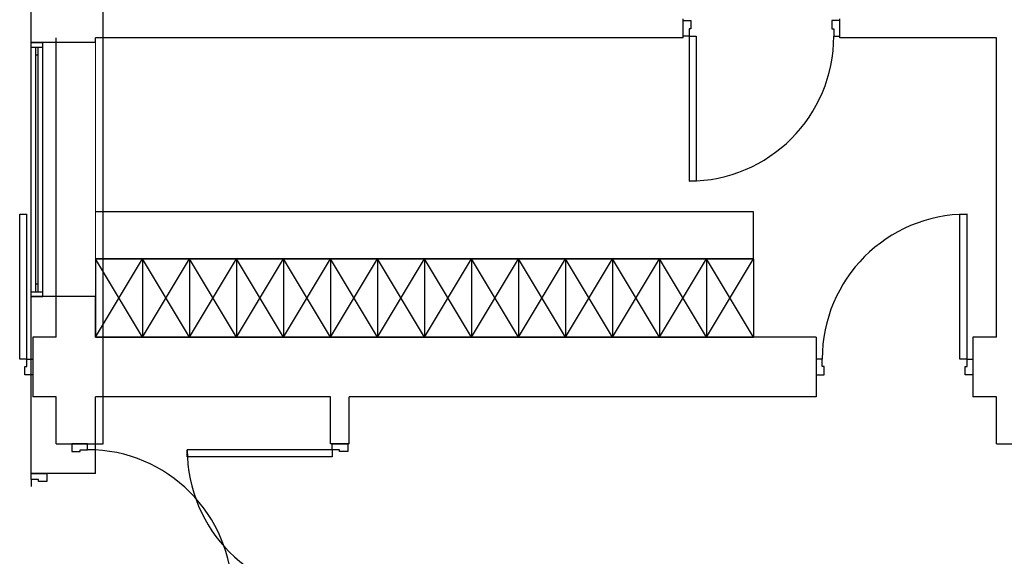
# Model space of a CAD drawing. Header units: millimetres. Extents: x 226749 to 325316, y -44191 to 40236.
# Tile 5 of 164: x 228000 to 234283, y 30582 to 34005. Entities that reach past the tile are written whole.
import ezdxf

# ---------------------------------------------------------------- set-up
doc = ezdxf.new("R2010")
doc.units = ezdxf.units.MM
doc.header["$LTSCALE"] = 100

msp = doc.modelspace()

# ---------------------------------------------------------------- linework, layer by layer
at = {"ltscale": 2}
for p, q in [((228073.43, 33860), (228073.43, 35980)), ((228533.43, 31300), (228533.43, 35380)), ((232233.43, 33890), (232233.43, 34010)), ((233233.43, 33890), (233233.43, 34010)), ((228233.43, 31980), (228233.43, 33890)), ((232233.43, 33890), (228483.43, 33890)), ((228483.43, 33860), (228483.43, 33890)), ((234233.43, 33890), (233233.43, 33890)), ((234233.43, 31980), (234233.43, 33890)), ((228483.43, 33860), (228073.43, 33860)), ((228073.43, 31110), (228073.43, 32240)), ((228483.43, 32240), (228073.43, 32240)), ((228483.43, 31980), (228483.43, 32240)), ((228233.43, 31980), (228083.43, 31980)), ((228083.43, 31980), (228083.43, 31600)), ((233083.43, 31980), (228483.43, 31980)), ((233083.43, 31980), (233083.43, 31600)), ((234233.43, 31980), (234083.43, 31980)), ((234083.43, 31980), (234083.43, 31600)), ((228233.43, 31600), (228083.43, 31600)), ((228233.43, 31300), (228233.43, 31600)), ((229983.43, 31600), (228483.43, 31600)), ((228483.43, 31110), (228483.43, 31600)), ((229983.43, 31300), (229983.43, 31600)), ((233083.43, 31600), (230103.43, 31600)), ((230103.43, 31300), (230103.43, 31600)), ((234233.43, 31600), (234083.43, 31600)), ((234233.43, 31300), (234233.43, 31600)), ((228233.43, 31300), (228533.43, 31300)), ((230103.43, 31300), (229983.43, 31300)), ((234233.43, 31300), (234533.43, 31300)), ((228483.43, 31110), (228073.43, 31110))]:
    msp.add_line(p, q, dxfattribs=at)
at = {"ltscale": 0.03}
for p, q in [((232233.43, 34000), (232283.43, 34000)), ((232233.43, 33900), (232233.43, 34000)), ((232283.43, 34000), (232283.43, 33947)), ((233233.43, 34000), (233183.43, 34000)), ((233183.43, 34000), (233183.43, 33947)), ((233233.43, 33900), (233233.43, 34000)), ((232283.43, 33947), (232271.43, 33947)), ((232271.43, 33947), (232271.43, 33900)), ((233183.43, 33947), (233195.43, 33947)), ((233195.43, 33947), (233195.43, 33900)), ((232271.43, 33900), (232233.43, 33900)), ((232271.43, 33900), (232271.43, 32976)), ((232271.43, 33900), (232316.43, 33900)), ((232316.43, 33900), (232316.43, 32976)), ((233195.43, 33900), (233233.43, 33900)), ((232316.43, 32976), (232271.43, 32976)), ((228000.43, 31840), (228000.43, 32764)), ((228000.43, 32764), (228045.43, 32764)), ((228045.43, 31840), (228045.43, 32764)), ((234000.43, 31840), (234000.43, 32764)), ((234000.43, 32764), (234045.43, 32764)), ((234045.43, 31840), (234045.43, 32764)), ((228045.43, 31840), (228000.43, 31840)), ((228033.43, 31740), (228033.43, 31793)), ((228033.43, 31793), (228045.43, 31793)), ((228045.43, 31793), (228045.43, 31840)), ((228045.43, 31840), (228083.43, 31840)), ((228083.43, 31840), (228083.43, 31740)), ((233121.43, 31840), (233083.43, 31840)), ((233083.43, 31840), (233083.43, 31740)), ((233121.43, 31793), (233121.43, 31840)), ((233133.43, 31793), (233121.43, 31793)), ((233133.43, 31740), (233133.43, 31793)), ((234045.43, 31840), (234000.43, 31840)), ((234033.43, 31740), (234033.43, 31793)), ((234033.43, 31793), (234045.43, 31793)), ((234045.43, 31793), (234045.43, 31840)), ((234045.43, 31840), (234083.43, 31840)), ((234083.43, 31840), (234083.43, 31740)), ((228083.43, 31740), (228033.43, 31740)), ((233083.43, 31740), (233133.43, 31740)), ((234083.43, 31740), (234033.43, 31740)), ((228333.43, 31300), (228333.43, 31250)), ((228433.43, 31300), (228333.43, 31300)), ((228433.43, 31262), (228433.43, 31300)), ((229993.43, 31262), (229993.43, 31300)), ((229993.43, 31300), (230093.43, 31300)), ((230093.43, 31300), (230093.43, 31250)), ((228333.43, 31250), (228386.43, 31250)), ((228386.43, 31250), (228386.43, 31262)), ((228386.43, 31262), (228433.43, 31262)), ((229993.43, 31262), (229069.43, 31262)), ((229069.43, 31217), (229069.43, 31262)), ((230040.43, 31262), (229993.43, 31262)), ((229993.43, 31262), (229993.43, 31217)), ((230040.43, 31250), (230040.43, 31262)), ((230093.43, 31250), (230040.43, 31250)), ((229993.43, 31217), (229069.43, 31217)), ((228073.43, 31072), (228073.43, 31110)), ((228073.43, 31110), (228173.43, 31110)), ((228173.43, 31110), (228173.43, 31060)), ((228120.43, 31072), (228073.43, 31072)), ((228073.43, 31072), (228073.43, 31027)), ((228120.43, 31060), (228120.43, 31072)), ((228173.43, 31060), (228120.43, 31060))]:
    msp.add_line(p, q, dxfattribs=at)
for p, q in [((228073.43, 33860), (228148.43, 33860)), ((228073.43, 32240), (228073.43, 33860)), ((228073.43, 33830), (228148.43, 33830)), ((228103.43, 32270), (228103.43, 33830)), ((228118.43, 32270), (228118.43, 33830)), ((228148.43, 32240), (228148.43, 33860)), ((228103.43, 33780), (228118.43, 33780)), ((232683.43, 32780), (228483.43, 32780)), ((232683.43, 32480), (232683.43, 32780)), ((228783.43, 31980), (228483.43, 32480)), ((228483.43, 32480), (228783.43, 32480)), ((228783.43, 32480), (228483.43, 32480)), ((228483.43, 32480), (228483.43, 31980)), ((228483.43, 31980), (228783.43, 32480)), ((229083.43, 31980), (228783.43, 32480)), ((228783.43, 32480), (229083.43, 32480)), ((229083.43, 32480), (228783.43, 32480)), ((228783.43, 32480), (228783.43, 31980)), ((228783.43, 31980), (229083.43, 32480)), ((228783.43, 32480), (228783.43, 31980)), ((229083.43, 32480), (229083.43, 31980)), ((229383.43, 31980), (229083.43, 32480)), ((229083.43, 32480), (229383.43, 32480)), ((229383.43, 32480), (229083.43, 32480)), ((229083.43, 32480), (229083.43, 31980)), ((229083.43, 31980), (229383.43, 32480)), ((229683.43, 31980), (229383.43, 32480)), ((229383.43, 32480), (229683.43, 32480)), ((229683.43, 32480), (229383.43, 32480)), ((229383.43, 32480), (229383.43, 31980)), ((229383.43, 31980), (229683.43, 32480)), ((229383.43, 32480), (229383.43, 31980)), ((229683.43, 32480), (229683.43, 31980)), ((229983.43, 31980), (229683.43, 32480)), ((229683.43, 32480), (229983.43, 32480)), ((229983.43, 32480), (229683.43, 32480)), ((229683.43, 32480), (229683.43, 31980)), ((229683.43, 31980), (229983.43, 32480)), ((230283.43, 31980), (229983.43, 32480)), ((229983.43, 32480), (230283.43, 32480)), ((230283.43, 32480), (229983.43, 32480)), ((229983.43, 32480), (229983.43, 31980)), ((229983.43, 31980), (230283.43, 32480)), ((229983.43, 32480), (229983.43, 31980)), ((230283.43, 32480), (230283.43, 31980)), ((230583.43, 31980), (230283.43, 32480)), ((230283.43, 32480), (230583.43, 32480)), ((230583.43, 32480), (230283.43, 32480)), ((230283.43, 32480), (230283.43, 31980)), ((230283.43, 31980), (230583.43, 32480)), ((230883.43, 31980), (230583.43, 32480)), ((230583.43, 32480), (230883.43, 32480)), ((230883.43, 32480), (230583.43, 32480)), ((230583.43, 32480), (230583.43, 31980)), ((230583.43, 31980), (230883.43, 32480)), ((230583.43, 32480), (230583.43, 31980)), ((230883.43, 32480), (230883.43, 31980)), ((231183.43, 31980), (230883.43, 32480)), ((230883.43, 32480), (231183.43, 32480)), ((231183.43, 32480), (230883.43, 32480)), ((230883.43, 32480), (230883.43, 31980)), ((230883.43, 31980), (231183.43, 32480)), ((231483.43, 31980), (231183.43, 32480)), ((231183.43, 32480), (231483.43, 32480)), ((231483.43, 32480), (231183.43, 32480)), ((231183.43, 32480), (231183.43, 31980)), ((231183.43, 31980), (231483.43, 32480)), ((231183.43, 32480), (231183.43, 31980)), ((231483.43, 32480), (231483.43, 31980)), ((231783.43, 31980), (231483.43, 32480)), ((231483.43, 32480), (231783.43, 32480)), ((231783.43, 32480), (231483.43, 32480)), ((231483.43, 32480), (231483.43, 31980)), ((231483.43, 31980), (231783.43, 32480)), ((232083.43, 31980), (231783.43, 32480)), ((231783.43, 32480), (232083.43, 32480)), ((232083.43, 32480), (231783.43, 32480)), ((231783.43, 32480), (231783.43, 31980)), ((231783.43, 31980), (232083.43, 32480)), ((231783.43, 32480), (231783.43, 31980)), ((232083.43, 32480), (232083.43, 31980)), ((232383.43, 31980), (232083.43, 32480)), ((232083.43, 32480), (232383.43, 32480)), ((232383.43, 32480), (232083.43, 32480)), ((232083.43, 32480), (232083.43, 31980)), ((232083.43, 31980), (232383.43, 32480)), ((232683.43, 31980), (232383.43, 32480)), ((232383.43, 32480), (232683.43, 32480)), ((232683.43, 32480), (232383.43, 32480)), ((232383.43, 32480), (232383.43, 31980)), ((232383.43, 31980), (232683.43, 32480)), ((232383.43, 32480), (232383.43, 31980)), ((232683.43, 32480), (232683.43, 31980)), ((228103.43, 32320), (228118.43, 32320)), ((228073.43, 32270), (228148.43, 32270)), ((228073.43, 32240), (228148.43, 32240)), ((228483.43, 31980), (228783.43, 31980)), ((228783.43, 31980), (228483.43, 31980)), ((228783.43, 31980), (229083.43, 31980)), ((229083.43, 31980), (228783.43, 31980)), ((229083.43, 31980), (229383.43, 31980)), ((229383.43, 31980), (229083.43, 31980)), ((229383.43, 31980), (229683.43, 31980)), ((229683.43, 31980), (229383.43, 31980)), ((229683.43, 31980), (229983.43, 31980)), ((229983.43, 31980), (229683.43, 31980)), ((229983.43, 31980), (230283.43, 31980)), ((230283.43, 31980), (229983.43, 31980)), ((230283.43, 31980), (230583.43, 31980)), ((230583.43, 31980), (230283.43, 31980)), ((230583.43, 31980), (230883.43, 31980)), ((230883.43, 31980), (230583.43, 31980)), ((230883.43, 31980), (231183.43, 31980)), ((231183.43, 31980), (230883.43, 31980)), ((231183.43, 31980), (231483.43, 31980)), ((231483.43, 31980), (231183.43, 31980)), ((231483.43, 31980), (231783.43, 31980)), ((231783.43, 31980), (231483.43, 31980)), ((231783.43, 31980), (232083.43, 31980)), ((232083.43, 31980), (231783.43, 31980)), ((232083.43, 31980), (232383.43, 31980)), ((232383.43, 31980), (232083.43, 31980)), ((232383.43, 31980), (232683.43, 31980)), ((232683.43, 31980), (232383.43, 31980))]:
    msp.add_line(p, q)
at = {"lineweight": 15, "ltscale": 2}
msp.add_line((228483.43, 32240), (228483.43, 33860), dxfattribs=at)
at = {"ltscale": 0.03}
for centre, start, end in [((232271.43, 33900), 270, 0), ((234045.43, 31840), 90, 180), ((228433.43, 30338), 0, 90), ((229993.43, 31262), 180, 270)]:
    msp.add_arc(centre, 924, start, end, dxfattribs=at)

doc.saveas('drawing.dxf')
